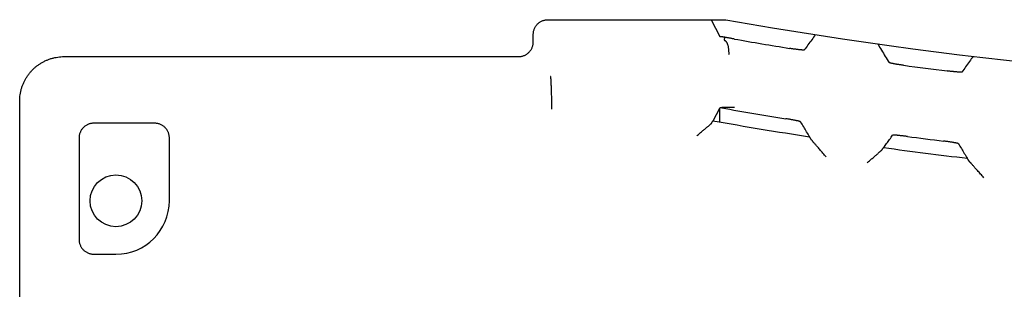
# Model space of a CAD drawing. Header units: inches. Extents: x 0 to 22, y 0 to 17.
# Tile 40 of 44: x 9.568 to 10.898, y 14.172 to 14.537. Entities that reach past the tile are written whole.
import ezdxf

# ---------------------------------------------------------------- set-up
doc = ezdxf.new("R2010")
doc.units = ezdxf.units.IN
doc.header["$LTSCALE"] = 1.21
doc.header["$MEASUREMENT"] = 0
doc.layers.get('0').update_dxf_attribs({"linetype": 'CONTINUOUS'})

msp = doc.modelspace()

# ---------------------------------------------------------------- linework, layer by layer
at = {"color": 7, "linetype": 'CONTINUOUS'}
for p, q in [((10.2821, 14.5372), (10.5224, 14.5372)), ((10.5025, 14.5372), (10.5139, 14.5144)), ((10.2621, 14.5072), (10.2621, 14.5172)), ((10.5203, 14.5136), (10.52, 14.5095)), ((9.6283, 14.4872), (10.2421, 14.4872)), ((9.5683, 12.2915), (9.5683, 14.4271)), ((10.5053, 14.4004), (10.5139, 14.4176)), ((10.5143, 14.3988), (10.5143, 14.4176)), ((9.7505, 14.3972), (9.6685, 14.3972)), ((9.6485, 14.3772), (9.6485, 14.24)), ((9.7705, 14.2922), (9.7705, 14.3772)), ((9.6685, 14.22), (9.6983, 14.22))]:
    msp.add_line(p, q, dxfattribs=at)
msp.add_circle((9.6983, 14.2922), 0.035, dxfattribs=at)
for centre, radius, start, end in [((11.5374, 20.2152), 5.768, 259.86523, 280.11722), ((11.5374, 20.2152), 5.7918, 260.02276, 260.76781), ((11.5374, 20.2152), 5.7918, 262.31323, 262.89664), ((11.5374, 20.2152), 5.8865, 260.01621, 260.8703), ((11.5374, 20.2152), 5.9057, 259.93097, 261.21499), ((11.5374, 20.2152), 5.8865, 262.48479, 262.96442), ((11.5374, 20.2152), 5.9057, 262.19544, 263.30061), ((9.6983, 14.2922), 0.0722, 270, 360)]:
    msp.add_arc(centre, radius, start, end, dxfattribs=at)
for points, knots in [([(10.2621, 14.5172), (10.2621, 14.5178), (10.2622, 14.5191), (10.2624, 14.5209), (10.2628, 14.5227), (10.2634, 14.5244), (10.2642, 14.5261), (10.2651, 14.5278), (10.2661, 14.5293), (10.2673, 14.5307), (10.2686, 14.532), (10.27, 14.5332), (10.2716, 14.5342), (10.2732, 14.5351), (10.2749, 14.5359), (10.2766, 14.5365), (10.2784, 14.5369), (10.2802, 14.5371), (10.2815, 14.5372), (10.2821, 14.5372)], [0, 0, 0, 0, 0.058936, 0.117869, 0.176751, 0.235656, 0.294486, 0.353358, 0.412143, 0.470985, 0.529738, 0.588555, 0.647292, 0.706094, 0.764834, 0.823631, 0.882393, 0.941197, 1, 1, 1, 1]), ([(10.5203, 14.5136), (10.5199, 14.5137), (10.5191, 14.5137), (10.518, 14.5138), (10.517, 14.5138), (10.5161, 14.5139), (10.5154, 14.514), (10.5148, 14.5141), (10.5143, 14.5142), (10.5141, 14.5143), (10.5139, 14.5143), (10.5139, 14.5144)], [0, 0, 0, 0, 0.192222, 0.366969, 0.522186, 0.657037, 0.770707, 0.861928, 0.930393, 0.976044, 1, 1, 1, 1]), ([(10.5339, 14.5109), (10.5333, 14.5111), (10.532, 14.5113), (10.5302, 14.5116), (10.5284, 14.512), (10.5266, 14.5123), (10.5249, 14.5126), (10.5233, 14.513), (10.5218, 14.5133), (10.5208, 14.5135), (10.5203, 14.5136)], [0, 0, 0, 0, 0.136585, 0.272412, 0.405766, 0.535966, 0.661607, 0.781364, 0.894632, 1, 1, 1, 1]), ([(10.6434, 14.5169), (10.6417, 14.5146), (10.6383, 14.51), (10.6332, 14.5031), (10.6298, 14.4985), (10.6281, 14.4962)], [0, 0, 0, 0, 0.332755, 0.666089, 1, 1, 1, 1]), ([(10.2421, 14.4872), (10.2427, 14.4872), (10.244, 14.4873), (10.2458, 14.4875), (10.2476, 14.4879), (10.2494, 14.4885), (10.251, 14.4893), (10.2527, 14.4902), (10.2542, 14.4912), (10.2556, 14.4924), (10.2569, 14.4937), (10.2581, 14.4951), (10.2591, 14.4966), (10.26, 14.4983), (10.2608, 14.5), (10.2614, 14.5017), (10.2618, 14.5035), (10.262, 14.5053), (10.2621, 14.5066), (10.2621, 14.5072)], [0, 0, 0, 0, 0.058803, 0.117607, 0.176369, 0.235166, 0.293906, 0.352708, 0.411445, 0.470262, 0.529015, 0.587857, 0.646642, 0.705514, 0.764344, 0.823249, 0.882131, 0.941064, 1, 1, 1, 1]), ([(10.52, 14.5095), (10.52, 14.5095), (10.52, 14.5095), (10.5201, 14.5094), (10.5202, 14.5094), (10.5202, 14.5094)], [0, 0, 0, 0, 0.172376, 0.498988, 1, 1, 1, 1]), ([(10.5202, 14.5094), (10.5205, 14.5093), (10.5209, 14.5091), (10.5216, 14.5086), (10.5222, 14.508), (10.5228, 14.5072), (10.5234, 14.5063), (10.5239, 14.5053), (10.5244, 14.5041), (10.5248, 14.5028), (10.5252, 14.5014), (10.5255, 14.4999), (10.5257, 14.4983), (10.5259, 14.4966), (10.526, 14.4949), (10.5261, 14.4931), (10.5261, 14.4913), (10.5261, 14.4901), (10.526, 14.4895)], [0, 0, 0, 0, 0.034267, 0.071262, 0.111765, 0.15652, 0.20579, 0.259591, 0.3181, 0.380966, 0.447997, 0.518998, 0.593332, 0.67082, 0.750829, 0.832616, 0.91589, 1, 1, 1, 1]), ([(10.6281, 14.4962), (10.6281, 14.4961), (10.6279, 14.4961), (10.6276, 14.4961), (10.6272, 14.4961), (10.6266, 14.4961), (10.6258, 14.4961), (10.6249, 14.4962), (10.6239, 14.4963), (10.6227, 14.4964), (10.6214, 14.4965), (10.62, 14.4967), (10.6185, 14.4969), (10.6169, 14.4971), (10.6153, 14.4973), (10.6135, 14.4975), (10.6118, 14.4978), (10.61, 14.4981), (10.6088, 14.4983), (10.6082, 14.4984)], [0, 0, 0, 0, 0.007966, 0.023276, 0.046324, 0.076922, 0.114788, 0.159814, 0.211582, 0.269844, 0.334069, 0.404177, 0.479529, 0.559219, 0.642273, 0.728649, 0.817786, 0.90861, 1, 1, 1, 1]), ([(10.7275, 14.5043), (10.7292, 14.5015), (10.7325, 14.496), (10.7376, 14.4876), (10.741, 14.482), (10.7427, 14.4792)], [0, 0, 0, 0, 0.332762, 0.666096, 1, 1, 1, 1]), ([(9.5683, 14.4271), (9.5683, 14.4285), (9.5684, 14.4314), (9.5689, 14.4357), (9.5696, 14.4399), (9.5707, 14.4441), (9.5721, 14.4481), (9.5737, 14.4521), (9.5756, 14.456), (9.5778, 14.4596), (9.5803, 14.4632), (9.583, 14.4665), (9.5859, 14.4697), (9.589, 14.4726), (9.5923, 14.4753), (9.5959, 14.4777), (9.5996, 14.4799), (9.6034, 14.4818), (9.6073, 14.4835), (9.6114, 14.4848), (9.6156, 14.4859), (9.6198, 14.4866), (9.624, 14.4871), (9.6269, 14.4872), (9.6283, 14.4872)], [0, 0, 0, 0, 0.045511, 0.091063, 0.136551, 0.182075, 0.227608, 0.273073, 0.318593, 0.364089, 0.409536, 0.455036, 0.500482, 0.54592, 0.591391, 0.636789, 0.68222, 0.727656, 0.773024, 0.818447, 0.86385, 0.909209, 0.954627, 1, 1, 1, 1]), ([(10.8564, 14.4875), (10.8547, 14.4852), (10.8513, 14.4805), (10.8462, 14.4734), (10.8428, 14.4687), (10.8411, 14.4664)], [0, 0, 0, 0, 0.332757, 0.666091, 1, 1, 1, 1]), ([(10.7627, 14.4754), (10.762, 14.4755), (10.7608, 14.4757), (10.7589, 14.4759), (10.757, 14.4762), (10.7552, 14.4765), (10.7534, 14.4768), (10.7518, 14.477), (10.7502, 14.4773), (10.7488, 14.4776), (10.7475, 14.4778), (10.7463, 14.4781), (10.7453, 14.4783), (10.7444, 14.4785), (10.7437, 14.4787), (10.7432, 14.4789), (10.7429, 14.479), (10.7427, 14.4791), (10.7427, 14.4792)], [0, 0, 0, 0, 0.094878, 0.189454, 0.282387, 0.372384, 0.459018, 0.541851, 0.619691, 0.691495, 0.756981, 0.815815, 0.867164, 0.91041, 0.945466, 0.972178, 0.990266, 1, 1, 1, 1]), ([(10.2869, 14.4374), (10.2868, 14.4386), (10.2868, 14.4409), (10.2867, 14.4442), (10.2865, 14.4473), (10.2864, 14.45), (10.2863, 14.4525), (10.2862, 14.4546), (10.2861, 14.4564), (10.2859, 14.4579), (10.2858, 14.459), (10.2857, 14.4598), (10.2856, 14.4602), (10.2855, 14.4604)], [0, 0, 0, 0, 0.15581, 0.300162, 0.432458, 0.552105, 0.658557, 0.751367, 0.830178, 0.894691, 0.944563, 0.979625, 1, 1, 1, 1]), ([(10.8411, 14.4664), (10.8411, 14.4663), (10.8409, 14.4663), (10.8406, 14.4662), (10.8401, 14.4662), (10.8394, 14.4662), (10.8385, 14.4662), (10.8375, 14.4662), (10.8363, 14.4663), (10.835, 14.4664), (10.8336, 14.4665), (10.832, 14.4666), (10.8304, 14.4668), (10.8287, 14.467), (10.8268, 14.4671), (10.825, 14.4674), (10.8231, 14.4676), (10.8218, 14.4677), (10.8212, 14.4678)], [0, 0, 0, 0, 0.008864, 0.02612, 0.052128, 0.086597, 0.129268, 0.179857, 0.237935, 0.303016, 0.374701, 0.45261, 0.535719, 0.622853, 0.713572, 0.807527, 0.903447, 1, 1, 1, 1]), ([(10.2873, 14.4161), (10.2872, 14.4177), (10.2872, 14.4207), (10.2871, 14.4252), (10.2871, 14.4295), (10.287, 14.4322), (10.287, 14.4336)], [0, 0, 0, 0, 0.266206, 0.522326, 0.767275, 1, 1, 1, 1]), ([(10.5268, 14.4186), (10.5262, 14.4186), (10.5251, 14.4185), (10.5236, 14.4185), (10.5221, 14.4184), (10.5207, 14.4184), (10.5194, 14.4183), (10.5182, 14.4182), (10.5174, 14.4182), (10.517, 14.4182), (10.517, 14.4181)], [0, 0, 0, 0, 0.169312, 0.331484, 0.484872, 0.628584, 0.761163, 0.882214, 0.990313, 1, 1, 1, 1]), ([(10.5339, 14.4186), (10.5333, 14.4186), (10.5321, 14.4186), (10.5303, 14.4186), (10.5285, 14.4186), (10.5274, 14.4186), (10.5268, 14.4186)], [0, 0, 0, 0, 0.254491, 0.508083, 0.757611, 1, 1, 1, 1]), ([(10.517, 14.4181), (10.5167, 14.4181), (10.5162, 14.4181), (10.5154, 14.418), (10.5148, 14.4179), (10.5144, 14.4178), (10.5141, 14.4177), (10.5139, 14.4177), (10.5139, 14.4176)], [0, 0, 0, 0, 0.261413, 0.505533, 0.702495, 0.850723, 0.949004, 1, 1, 1, 1]), ([(9.6685, 14.3972), (9.6679, 14.3972), (9.6667, 14.3971), (9.6648, 14.3969), (9.663, 14.3965), (9.6613, 14.3959), (9.6596, 14.3951), (9.658, 14.3942), (9.6565, 14.3932), (9.655, 14.392), (9.6537, 14.3907), (9.6525, 14.3893), (9.6515, 14.3877), (9.6506, 14.3861), (9.6499, 14.3844), (9.6493, 14.3827), (9.6488, 14.3809), (9.6486, 14.3791), (9.6485, 14.3778), (9.6485, 14.3772)], [0, 0, 0, 0, 0.058831, 0.117675, 0.176484, 0.235333, 0.294125, 0.352976, 0.411758, 0.470611, 0.529389, 0.588242, 0.647024, 0.705875, 0.764667, 0.823516, 0.882325, 0.941169, 1, 1, 1, 1]), ([(9.7705, 14.3772), (9.7705, 14.3778), (9.7705, 14.3791), (9.7702, 14.3809), (9.7698, 14.3827), (9.7692, 14.3844), (9.7685, 14.3861), (9.7676, 14.3877), (9.7665, 14.3893), (9.7653, 14.3907), (9.764, 14.392), (9.7626, 14.3932), (9.7611, 14.3942), (9.7595, 14.3951), (9.7578, 14.3959), (9.756, 14.3965), (9.7542, 14.3969), (9.7524, 14.3971), (9.7512, 14.3972), (9.7505, 14.3972)], [0, 0, 0, 0, 0.058831, 0.117675, 0.176484, 0.235333, 0.294125, 0.352976, 0.411758, 0.470611, 0.529389, 0.588242, 0.647024, 0.705875, 0.764667, 0.823516, 0.882325, 0.941169, 1, 1, 1, 1]), ([(10.483, 14.3803), (10.4837, 14.3809), (10.4851, 14.3821), (10.4872, 14.3838), (10.4892, 14.3855), (10.4911, 14.3871), (10.4929, 14.3886), (10.4945, 14.3899), (10.496, 14.3912), (10.4974, 14.3923), (10.4986, 14.3933), (10.4996, 14.3942), (10.5005, 14.3949), (10.5012, 14.3956), (10.5018, 14.3961), (10.5023, 14.3965), (10.5026, 14.3967), (10.5029, 14.3969), (10.503, 14.397), (10.503, 14.397)], [0, 0, 0, 0, 0.10574, 0.209519, 0.30979, 0.405551, 0.495322, 0.577952, 0.653217, 0.720649, 0.780103, 0.832056, 0.876513, 0.913582, 0.943616, 0.967032, 0.983922, 0.994378, 1, 1, 1, 1]), ([(10.503, 14.397), (10.5031, 14.3972), (10.5033, 14.3975), (10.5035, 14.398), (10.5037, 14.3984), (10.504, 14.3988), (10.5042, 14.3992), (10.5044, 14.3996), (10.5046, 14.4001), (10.5048, 14.4003), (10.5049, 14.4005)], [0, 0, 0, 0, 0.136426, 0.269442, 0.396799, 0.519922, 0.640421, 0.759731, 0.879157, 1, 1, 1, 1]), ([(10.6233, 14.399), (10.6233, 14.3991), (10.6231, 14.3992), (10.6228, 14.3993), (10.6223, 14.3995), (10.6216, 14.3997), (10.6207, 14.3999), (10.6197, 14.4002), (10.6185, 14.4004), (10.6172, 14.4007), (10.6158, 14.401), (10.6142, 14.4013), (10.6126, 14.4016), (10.6108, 14.4019), (10.609, 14.4023), (10.6072, 14.4026), (10.6053, 14.4029), (10.604, 14.4031), (10.6033, 14.4032)], [0, 0, 0, 0, 0.009765, 0.027857, 0.054542, 0.089544, 0.132713, 0.183974, 0.242725, 0.308143, 0.379891, 0.457702, 0.540538, 0.62721, 0.71727, 0.810293, 0.904983, 1, 1, 1, 1]), ([(10.6354, 14.3788), (10.6341, 14.381), (10.6314, 14.3855), (10.6274, 14.3923), (10.6247, 14.3968), (10.6233, 14.399)], [0, 0, 0, 0, 0.333778, 0.667111, 1, 1, 1, 1]), ([(10.6379, 14.3747), (10.6378, 14.3749), (10.6375, 14.3752), (10.6372, 14.3758), (10.6369, 14.3763), (10.6366, 14.3768), (10.6363, 14.3773), (10.636, 14.3778), (10.6357, 14.3783), (10.6355, 14.3786), (10.6354, 14.3788)], [0, 0, 0, 0, 0.136263, 0.2685, 0.395568, 0.518771, 0.639536, 0.759179, 0.878925, 1, 1, 1, 1]), ([(10.7354, 14.3642), (10.7368, 14.3661), (10.7394, 14.3698), (10.7435, 14.3753), (10.7461, 14.379), (10.7475, 14.3809)], [0, 0, 0, 0, 0.333782, 0.667115, 1, 1, 1, 1]), ([(10.7675, 14.3792), (10.7668, 14.3793), (10.7655, 14.3795), (10.7636, 14.3797), (10.7618, 14.3799), (10.76, 14.3801), (10.7582, 14.3803), (10.7566, 14.3805), (10.755, 14.3806), (10.7536, 14.3808), (10.7523, 14.3809), (10.7511, 14.3809), (10.7501, 14.381), (10.7492, 14.381), (10.7486, 14.381), (10.748, 14.381), (10.7477, 14.381), (10.7475, 14.3809), (10.7475, 14.3809)], [0, 0, 0, 0, 0.096669, 0.192701, 0.286757, 0.377561, 0.464765, 0.547921, 0.625848, 0.697525, 0.762574, 0.820596, 0.871114, 0.913704, 0.948091, 0.974019, 0.991199, 1, 1, 1, 1]), ([(10.6579, 14.3514), (10.6571, 14.3523), (10.6556, 14.3541), (10.6533, 14.3567), (10.6512, 14.3592), (10.6492, 14.3615), (10.6473, 14.3636), (10.6457, 14.3656), (10.6442, 14.3673), (10.6429, 14.3688), (10.6418, 14.3701), (10.6408, 14.3712), (10.6401, 14.3721), (10.6394, 14.3729), (10.6389, 14.3735), (10.6385, 14.374), (10.6382, 14.3743), (10.638, 14.3745), (10.6379, 14.3746), (10.6379, 14.3747)], [0, 0, 0, 0, 0.115501, 0.22825, 0.336215, 0.437226, 0.529844, 0.613198, 0.687008, 0.751477, 0.806847, 0.853982, 0.893422, 0.925734, 0.95163, 0.971618, 0.985947, 0.994985, 1, 1, 1, 1]), ([(10.8363, 14.3695), (10.8363, 14.3696), (10.8361, 14.3697), (10.8358, 14.3698), (10.8353, 14.3699), (10.8346, 14.3701), (10.8337, 14.3703), (10.8327, 14.3705), (10.8315, 14.3707), (10.8302, 14.371), (10.8288, 14.3712), (10.8272, 14.3715), (10.8256, 14.3717), (10.8238, 14.372), (10.822, 14.3722), (10.8202, 14.3725), (10.8183, 14.3727), (10.817, 14.3729), (10.8163, 14.373)], [0, 0, 0, 0, 0.009691, 0.02775, 0.054451, 0.089505, 0.132758, 0.184116, 0.242957, 0.308443, 0.38024, 0.458067, 0.540882, 0.627501, 0.717493, 0.810439, 0.905052, 1, 1, 1, 1]), ([(10.8363, 14.3695), (10.8377, 14.3673), (10.8404, 14.363), (10.8444, 14.3564), (10.8471, 14.352), (10.8484, 14.3498)], [0, 0, 0, 0, 0.332889, 0.666223, 1, 1, 1, 1]), ([(10.713, 14.3434), (10.7137, 14.344), (10.7151, 14.3452), (10.7171, 14.347), (10.7191, 14.3488), (10.721, 14.3504), (10.7228, 14.352), (10.7245, 14.3534), (10.726, 14.3547), (10.7273, 14.3559), (10.7285, 14.3569), (10.7295, 14.3578), (10.7304, 14.3586), (10.7312, 14.3593), (10.7318, 14.3598), (10.7322, 14.3602), (10.7326, 14.3605), (10.7328, 14.3607), (10.7329, 14.3608), (10.7329, 14.3608)], [0, 0, 0, 0, 0.106165, 0.210298, 0.310832, 0.406732, 0.496491, 0.578997, 0.65403, 0.721141, 0.780253, 0.831866, 0.87601, 0.912844, 0.942767, 0.966191, 0.98325, 0.994127, 1, 1, 1, 1]), ([(10.7329, 14.3608), (10.7331, 14.361), (10.7333, 14.3613), (10.7336, 14.3617), (10.7339, 14.3622), (10.7342, 14.3626), (10.7345, 14.363), (10.7348, 14.3634), (10.7351, 14.3638), (10.7353, 14.3641), (10.7354, 14.3642)], [0, 0, 0, 0, 0.136283, 0.268532, 0.395605, 0.518807, 0.639567, 0.759201, 0.878937, 1, 1, 1, 1]), ([(10.8509, 14.3458), (10.8508, 14.346), (10.8505, 14.3464), (10.8502, 14.3469), (10.8499, 14.3474), (10.8496, 14.3479), (10.8493, 14.3484), (10.849, 14.3489), (10.8487, 14.3493), (10.8485, 14.3497), (10.8484, 14.3498)], [0, 0, 0, 0, 0.136266, 0.268504, 0.395573, 0.518777, 0.639541, 0.759182, 0.878927, 1, 1, 1, 1]), ([(10.8709, 14.3234), (10.8701, 14.3242), (10.8686, 14.3259), (10.8664, 14.3284), (10.8643, 14.3308), (10.8623, 14.333), (10.8604, 14.3351), (10.8588, 14.3369), (10.8573, 14.3386), (10.856, 14.3401), (10.8549, 14.3413), (10.8539, 14.3424), (10.8531, 14.3433), (10.8524, 14.3441), (10.8519, 14.3446), (10.8515, 14.3451), (10.8512, 14.3454), (10.851, 14.3457), (10.8509, 14.3458), (10.8509, 14.3458)], [0, 0, 0, 0, 0.114083, 0.225391, 0.33202, 0.432371, 0.52456, 0.607839, 0.68188, 0.746574, 0.802636, 0.850484, 0.890592, 0.923607, 0.950222, 0.970736, 0.985401, 0.994771, 1, 1, 1, 1]), ([(9.6485, 14.24), (9.6485, 14.2394), (9.6486, 14.2381), (9.6488, 14.2363), (9.6493, 14.2345), (9.6499, 14.2327), (9.6506, 14.2311), (9.6515, 14.2294), (9.6525, 14.2279), (9.6537, 14.2265), (9.655, 14.2252), (9.6565, 14.224), (9.658, 14.223), (9.6596, 14.2221), (9.6613, 14.2213), (9.663, 14.2207), (9.6648, 14.2203), (9.6667, 14.22), (9.6679, 14.22), (9.6685, 14.22)], [0, 0, 0, 0, 0.058831, 0.117675, 0.176484, 0.235333, 0.294125, 0.352976, 0.411758, 0.470611, 0.529389, 0.588242, 0.647024, 0.705875, 0.764667, 0.823516, 0.882325, 0.941169, 1, 1, 1, 1])]:
    msp.add_open_spline(points, degree=3, knots=knots, dxfattribs=at)
msp.add_open_spline([(10.287, 14.4336), (10.2869, 14.4349), (10.2869, 14.4361), (10.2869, 14.4374)], degree=3, dxfattribs=at)

doc.saveas('drawing.dxf')
